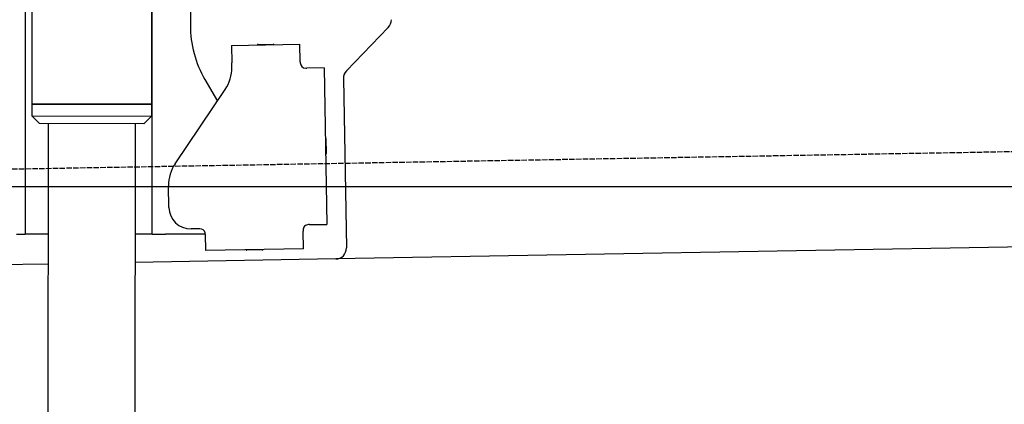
# Model space of a CAD drawing. Extents: x 562 to 7231, y 5767 to 12026.
# Tile 49 of 73: x 4451 to 5356, y 7916 to 8270. Entities that reach past the tile are written whole.
import ezdxf

# ---------------------------------------------------------------- set-up
doc = ezdxf.new("R2010")
doc.units = 0
doc.linetypes.add('GEN3', pattern=[6.25, 5, -1.25])
doc.layers.get('0').update_dxf_attribs({"linetype": 'CONTINUOUS'})
doc.layers.add('3', color=6, linetype='GEN3')
doc.layers.add('5', color=3, linetype='CONTINUOUS')

msp = doc.modelspace()

# ---------------------------------------------------------------- linework, layer by layer
for p, q in [((4574.509, 10106.394), (4571.788, 8191.896)), ((4464.148, 9872.479), (4461.788, 8192.066)), ((4455.567, 9869.479), (4455.567, 8072.479)), ((4572.567, 8072.479), (4572.567, 8696.989)), ((4607.567, 8415.847), (4607.567, 8264.537)), ((4789.632, 8262.488), (4751.179, 8222.669)), ((4645.329, 8245.896), (4708.319, 8246.995)), ((4645.329, 8245.896), (4645.608, 8229.898)), ((4669.816, 8246.823), (4683.814, 8247.068)), ((4708.599, 8230.998), (4708.319, 8246.995)), ((4645.682, 8225.659), (4645.608, 8229.898)), ((4708.599, 8230.998), (4708.616, 8229.998)), ((4713.703, 8225.086), (4714.702, 8225.103)), ((4730.7, 8225.383), (4714.702, 8225.103)), ((4730.7, 8225.383), (4733.213, 8081.405)), ((4620.964, 8214.537), (4632.425, 8194.685)), ((4748.374, 8215.548), (4751.094, 8059.713)), ((4593.55, 8137.051), (4639.704, 8205.476)), ((4461.788, 8192.066), (4461.771, 8181.066)), ((4571.788, 8191.896), (4461.788, 8192.066)), ((4461.788, 8192.066), (4571.788, 8191.896)), ((4571.788, 8191.896), (4571.771, 8180.896)), ((4461.771, 8181.066), (4571.771, 8180.896)), ((4468.76, 8174.055), (4461.771, 8181.066)), ((4564.76, 8173.907), (4571.771, 8180.896)), ((4564.76, 8173.907), (4468.76, 8174.055)), ((4476.914, 8174.043), (4474.185, 6353.979)), ((4556.914, 8173.919), (4554.185, 6353.979)), ((4732.334, 8160.401), (4732.579, 8146.403)), ((4587.921, 8096.871), (4587.572, 8116.868)), ((4455.567, 8097.479), (4455.567, 8072.479)), ((4717.216, 8081.125), (4716.216, 8081.108)), ((4717.216, 8081.125), (4733.213, 8081.405)), ((4447.567, 8072.479), (4455.567, 8072.479)), ((4463.567, 8072.479), (4455.567, 8072.479)), ((4476.603, 8072.479), (4463.567, 8072.479)), ((4572.567, 8072.479), (4556.604, 8072.479)), ((4572.567, 8072.479), (4584.567, 8072.479)), ((4621.352, 8072.479), (4584.567, 8072.479)), ((4616.266, 8077.363), (4608.267, 8077.223)), ((4621.352, 8072.451), (4621.614, 8057.453)), ((4711.304, 8076.021), (4711.321, 8075.022)), ((4711.6, 8059.024), (4711.321, 8075.022)), ((5936.088, 8070.396), (4741.27, 8049.54)), ((4711.6, 8059.024), (4621.614, 8057.453)), ((4673.615, 8057.861), (4659.617, 8057.617)), ((4476.484, 8044.919), (4146.361, 8039.156)), ((4741.27, 8049.54), (4556.563, 8046.316))]:
    msp.add_line(p, q)
msp.add_polyline3d([(4621.35, 8072.45, 0), (4621.35, 8072.46, 0), (4621.35, 8072.47, 0), (4621.35, 8072.47, 0), (4621.35, 8072.48, 0), (4621.35, 8072.49, 0), (4621.35, 8072.5, 0), (4621.35, 8072.51, 0), (4621.35, 8072.51, 0), (4621.35, 8072.52, 0), (4621.35, 8072.53, 0), (4621.35, 8072.54, 0), (4621.35, 8072.54, 0), (4621.35, 8072.55, 0), (4621.35, 8072.56, 0), (4621.35, 8072.57, 0), (4621.35, 8072.57, 0), (4621.35, 8072.58, 0), (4621.35, 8072.59, 0), (4621.35, 8072.6, 0), (4621.35, 8072.61, 0), (4621.35, 8072.61, 0), (4621.35, 8072.62, 0), (4621.35, 8072.63, 0), (4621.35, 8072.64, 0), (4621.35, 8072.64, 0), (4621.34, 8072.65, 0), (4621.34, 8072.66, 0), (4621.34, 8072.67, 0), (4621.34, 8072.68, 0), (4621.34, 8072.68, 0), (4621.34, 8072.69, 0), (4621.34, 8072.7, 0), (4621.34, 8072.71, 0), (4621.34, 8072.72, 0), (4621.34, 8072.72, 0), (4621.34, 8072.73, 0), (4621.34, 8072.74, 0), (4621.34, 8072.75, 0), (4621.34, 8072.75, 0), (4621.34, 8072.76, 0), (4621.34, 8072.77, 0), (4621.34, 8072.78, 0), (4621.34, 8072.79, 0), (4621.33, 8072.79, 0), (4621.33, 8072.8, 0), (4621.33, 8072.81, 0), (4621.33, 8072.82, 0), (4621.33, 8072.83, 0), (4621.33, 8072.83, 0), (4621.33, 8072.84, 0), (4621.33, 8072.85, 0), (4621.33, 8072.86, 0), (4621.33, 8072.86, 0), (4621.33, 8072.87, 0), (4621.33, 8072.88, 0), (4621.33, 8072.89, 0), (4621.32, 8072.9, 0), (4621.32, 8072.9, 0), (4621.32, 8072.91, 0), (4621.32, 8072.92, 0), (4621.32, 8072.93, 0), (4621.32, 8072.94, 0), (4621.32, 8072.94, 0), (4621.32, 8072.95, 0), (4621.32, 8072.96, 0), (4621.32, 8072.97, 0), (4621.32, 8072.97, 0), (4621.31, 8072.98, 0), (4621.31, 8072.99, 0), (4621.31, 8073, 0), (4621.31, 8073.01, 0), (4621.31, 8073.01, 0), (4621.31, 8073.02, 0), (4621.31, 8073.03, 0), (4621.31, 8073.04, 0), (4621.31, 8073.05, 0), (4621.31, 8073.05, 0), (4621.3, 8073.06, 0), (4621.3, 8073.07, 0), (4621.3, 8073.08, 0), (4621.3, 8073.09, 0), (4621.3, 8073.09, 0), (4621.3, 8073.1, 0), (4621.3, 8073.11, 0), (4621.3, 8073.12, 0), (4621.29, 8073.12, 0), (4621.29, 8073.13, 0), (4621.29, 8073.14, 0), (4621.29, 8073.15, 0), (4621.29, 8073.16, 0), (4621.29, 8073.16, 0), (4621.29, 8073.17, 0), (4621.29, 8073.18, 0), (4621.28, 8073.19, 0), (4621.28, 8073.2, 0), (4621.28, 8073.2, 0), (4621.28, 8073.21, 0), (4621.28, 8073.22, 0), (4621.28, 8073.23, 0), (4621.28, 8073.24, 0), (4621.28, 8073.24, 0), (4621.27, 8073.25, 0), (4621.27, 8073.26, 0), (4621.27, 8073.27, 0), (4621.27, 8073.28, 0), (4621.27, 8073.28, 0), (4621.27, 8073.29, 0), (4621.26, 8073.3, 0), (4621.26, 8073.31, 0), (4621.26, 8073.31, 0), (4621.26, 8073.32, 0), (4621.26, 8073.33, 0), (4621.26, 8073.34, 0), (4621.26, 8073.35, 0), (4621.25, 8073.35, 0), (4621.25, 8073.36, 0), (4621.25, 8073.37, 0), (4621.25, 8073.38, 0), (4621.25, 8073.39, 0), (4621.25, 8073.39, 0), (4621.24, 8073.4, 0), (4621.24, 8073.41, 0), (4621.24, 8073.42, 0), (4621.24, 8073.43, 0), (4621.24, 8073.43, 0), (4621.24, 8073.44, 0), (4621.23, 8073.45, 0)])
for centre, radius, start, end in [((4782.439, 8269.435), 10, 316, 1), ((4707.567, 8264.537), 100, 180, 210), ((4669.834, 8245.824), 1, 91, 151), ((4683.832, 8246.068), 1, 31, 91), ((4571.567, 8223.479), 2, 60, 82.158583), ((4610.688, 8225.048), 35, 326, 1), ((4713.615, 8230.085), 5, 181, 271), ((4758.373, 8215.722), 10, 136, 181), ((4571.567, 8201.479), 2, 276.684931, 300), ((4731.334, 8160.384), 1, 1, 61), ((4731.579, 8146.386), 1, 301, 1), ((4622.567, 8117.479), 35, 146, 181), ((4607.918, 8097.22), 20, 181, 271), ((4716.303, 8076.109), 5, 91, 181), ((4616.353, 8072.364), 5, 12.536959, 91), ((4659.6, 8058.616), 1, 211, 271), ((4673.597, 8058.861), 1, 271, 331), ((4741.096, 8059.539), 10, 271, 1)]:
    msp.add_arc(centre, radius, start, end)
at = {"layer": '3'}
msp.add_line((1175.278, 8075.309), (6230.443, 8163.547), dxfattribs=at)
at = {"layer": '5'}
msp.add_line((6272.775, 8115.902), (872.775, 8115.902), dxfattribs=at)

doc.saveas('drawing.dxf')
